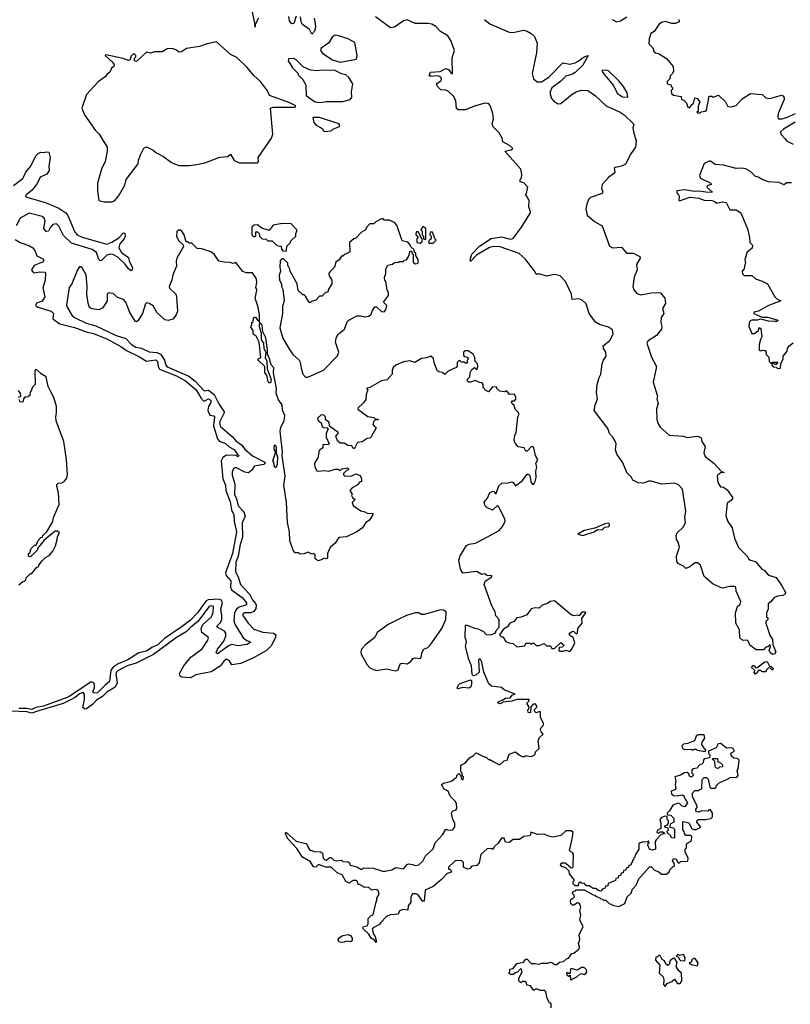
# Model space of a CAD drawing. Extents: x 2528705 to 2678277, y 911730 to 1023331.
# Tile 88 of 241: x 2594111 to 2600084, y 964552 to 972183. Entities that reach past the tile are written whole.
import ezdxf

# ---------------------------------------------------------------- set-up
doc = ezdxf.new("R2010")
doc.units = 0

msp = doc.modelspace()

# ---------------------------------------------------------------- linework, layer by layer
at = {"layer": '0CON20XD'}
for points in [[(2595962.9, 972195), (2595936.2, 972145), (2595935, 972123.8), (2595932.4, 972152.4), (2595914.8, 972244.8)], [(2596255, 972209.2), (2596236, 972154), (2596225, 972150.8), (2596215, 972156.2), (2596203.3, 972175), (2596196.5, 972206.5)], [(2596392.7, 972195), (2596402.7, 972135), (2596401.1, 972108.9), (2596395.9, 972094.1), (2596375, 972071.2), (2596357.2, 972107.2), (2596302, 972145), (2596292.8, 972165), (2596287.6, 972205)], [(2598601.1, 969408.9), (2598614.2, 969435), (2598626.2, 969516.2), (2598635.8, 969544.2), (2598656.2, 969575), (2598654, 969605), (2598634.6, 969634.6), (2598633.9, 969655), (2598685, 969695.8), (2598710, 969745), (2598705, 969780), (2598675, 969801.2), (2598605, 969821.2), (2598575, 969839.2), (2598525.6, 969905), (2598500.2, 969980.2), (2598469.8, 970009.8), (2598445, 970019.4), (2598392.5, 970015), (2598388, 970055), (2598342.3, 970155), (2598299, 970199), (2598255, 970208.2), (2598195, 970195.5), (2598145, 970210.6), (2598115, 970210), (2598099.3, 970239.3), (2598028.8, 970328.8), (2597981.3, 970371.3), (2597835, 970421.3), (2597785, 970424.1), (2597753.4, 970416.6), (2597651.3, 970358.7), (2597605, 970310), (2597602, 970322), (2597614.4, 970365), (2597675, 970428.9), (2597765, 970487.5), (2597845, 970500.8), (2597915, 970481.8), (2597935, 970486.7), (2598001.2, 970575), (2598069.2, 970685), (2598069.2, 970695), (2598058.3, 970731.7), (2598060, 970785), (2598051.7, 970791.7), (2598050, 970805), (2598030, 970825), (2598040, 970835), (2598050, 970885), (2598018.3, 970918.3), (2597990, 970925), (2597990, 970945), (2598000, 970955), (2598002.5, 970985), (2597995.7, 971025), (2597870, 971165), (2597920, 971175), (2597932.5, 971185), (2597907.3, 971207.3), (2597856.7, 971235), (2597850, 971265), (2597826.7, 971305), (2597781.7, 971351.7), (2597773.3, 971375), (2597782, 971415), (2597779.2, 971455), (2597757.7, 971517.7), (2597745, 971532.5), (2597737, 971533), (2597715, 971536.7), (2597635, 971513.8), (2597565, 971483.3), (2597510, 971485), (2597497.5, 971495), (2597492, 971555), (2597475, 971586.7), (2597435, 971627.5), (2597415, 971637.5), (2597375, 971640), (2597350, 971665), (2597342.5, 971685), (2597378.3, 971711.7), (2597381.2, 971725), (2597375, 971737.5), (2597355, 971746.7), (2597295, 971742.5), (2597285, 971750), (2597295, 971776.7), (2597369.3, 971780.7), (2597415, 971803.3), (2597435, 971796.7), (2597455, 971767.5), (2597465.9, 971764.1), (2597462.2, 971887.8), (2597480, 971945), (2597455, 972016.2), (2597428.3, 972058.3), (2597371.7, 972091.7), (2597335, 972128.8), (2597305, 972148), (2597275, 972153.8), (2597175, 972152.5), (2597115, 972180.6), (2597085, 972174.5), (2597015, 972123.8), (2596985, 972120), (2596868, 972205)], [(2597712.3, 972185), (2597755, 972151.6), (2597905, 972086.5), (2597935, 972084.7), (2598015, 972101.1), (2598045, 972094.4), (2598075, 972075.7), (2598102, 972052), (2598120.9, 972000.9), (2598115.3, 971924.7), (2598083.1, 971765), (2598094.5, 971724.5), (2598121.7, 971701.7), (2598155, 971702.5), (2598213.3, 971736.7), (2598321.7, 971848.3), (2598375, 971838.7), (2598415, 971848.4), (2598439.8, 971860.2), (2598485, 971895.4), (2598516.4, 971906.4), (2598475, 971831.5), (2598415, 971774.6), (2598395, 971761.1), (2598345, 971745.4), (2598305, 971705.4), (2598234.2, 971655.8), (2598221.2, 971625), (2598221.4, 971605), (2598233, 971573), (2598250.1, 971550.1), (2598285, 971530), (2598305, 971532.1), (2598393.9, 971605), (2598425, 971623.4), (2598465, 971636.7), (2598513.2, 971633.2), (2598575, 971592.1), (2598655.6, 971515.6), (2598765, 971466.7), (2598796.7, 971446.7), (2598865, 971379.1), (2598870, 971365), (2598864.4, 971345), (2598867.5, 971315), (2598889.1, 971245), (2598883.5, 971195), (2598847.2, 971142.8), (2598806.2, 971063.8), (2598775, 971046.5), (2598717.5, 971035), (2598724, 970995), (2598676.4, 970963.6), (2598626.4, 970905), (2598620, 970875), (2598631.2, 970845), (2598626.7, 970835), (2598534.4, 970805), (2598520.8, 970789.2), (2598506.9, 970753.1), (2598500, 970715), (2598509.2, 970669.2), (2598565, 970620), (2598625.6, 970585.6), (2598681.7, 970428.3), (2598705, 970414.2), (2598775, 970418.8), (2598814.2, 970374.2), (2598865, 970372.5), (2598917.5, 970347.5), (2598918.8, 970335), (2598892, 970285), (2598898, 970245), (2598872.9, 970187.1), (2598862.9, 970115), (2598869.8, 970089.8), (2598895, 970060), (2598925, 970050.9), (2599005, 970065.6), (2599065, 970069.2), (2599076.7, 970065), (2599110, 970025), (2599116.4, 969983.6), (2599094, 969945), (2599103, 969907), (2599082, 969875), (2599079.2, 969835), (2599087.5, 969805), (2599085.6, 969785), (2599046.7, 969735), (2598981.4, 969695), (2598971.8, 969675), (2599008.1, 969568.1), (2599045.8, 969495), (2599020.6, 969375), (2599053.8, 969265), (2599048.8, 969245), (2599058.3, 969208.3), (2599046.7, 969166.7), (2599048.5, 969085), (2599059.6, 969049.6), (2599076.2, 969026.2), (2599145, 968962), (2599254.3, 968954.3), (2599285, 968943.8), (2599355.6, 968955.6), (2599375, 968952.9), (2599391.7, 968941.7), (2599398.8, 968915), (2599423.3, 968875), (2599414, 968825), (2599425, 968797.5), (2599490, 968745), (2599551.7, 968681.7), (2599570, 968675), (2599545, 968670), (2599522.5, 968655), (2599517.5, 968645), (2599522.5, 968595), (2599541.7, 968561.7), (2599565, 968560), (2599595, 968540), (2599637, 968477), (2599625, 968457.5), (2599593.3, 968435), (2599583, 968337), (2599598.8, 968295), (2599634.2, 968245), (2599651.9, 968165), (2599682.6, 968092.6), (2599750, 968025), (2599762.9, 968002.9), (2599775, 967994), (2599815, 967983.8), (2599864.1, 967924.1), (2599882.5, 967915), (2599915, 967877.5), (2599975, 967859.2), (2600018, 967795), (2600047.5, 967745), (2600045, 967730), (2600025, 967720), (2599983.6, 967716.4), (2599957, 967703), (2599936.4, 967673.6), (2599912.5, 967655), (2599912.5, 967615), (2599900, 967585), (2599900, 967555), (2599908.3, 967548.3), (2599910, 967535), (2599895, 967520), (2599893.3, 967505), (2599924.1, 967414.1), (2599945, 967380), (2599948.3, 967338.3), (2599972.5, 967285), (2599960, 967265), (2599945, 967262.5), (2599930, 967275), (2599920, 967295), (2599930, 967325), (2599928.3, 967338.3), (2599908.3, 967321.7), (2599895, 967320), (2599875, 967300), (2599818.3, 967298.3), (2599770, 967335), (2599760, 967365), (2599750, 967375), (2599715, 967372.5), (2599691.7, 967391.7), (2599690, 967455), (2599662.5, 967505), (2599658.8, 967585), (2599673.3, 967635), (2599695, 967652.5), (2599700.8, 967675), (2599664, 967755), (2599662.5, 967785), (2599650.7, 967790.7), (2599615, 967790), (2599555, 967777.5), (2599485, 967807.1), (2599415, 967866.7), (2599387.5, 967955), (2599365, 967974), (2599345, 967974), (2599305, 967942.5), (2599275, 967930), (2599257, 967947), (2599215, 967967.5), (2599204.1, 967984.1), (2599202.9, 968025), (2599223.8, 968095), (2599213.9, 968133.9), (2599201.2, 968155), (2599198.8, 968185), (2599206.2, 968205), (2599255, 968252.5), (2599271.2, 968285), (2599266, 968325), (2599273.3, 968375), (2599247.5, 968545), (2599217.6, 968577.6), (2599185, 968590), (2599085, 968584.2), (2599005, 968606.2), (2598985, 968606.2), (2598945, 968592), (2598905, 968594), (2598863.3, 968615), (2598849.2, 968639.2), (2598819.3, 968669.3), (2598782.9, 968752.9), (2598738.8, 968815), (2598729.3, 968849.3), (2598733.3, 968895), (2598726.1, 968916.1), (2598708.3, 968948.3), (2598683.3, 968975), (2598668.8, 969015), (2598562.5, 969155), (2598570, 969195), (2598590, 969245), (2598581.2, 969295), (2598586, 969356), (2598601.1, 969408.9)], [(2598703.6, 972183.6), (2598737, 972167), (2598767.5, 972175), (2598816.7, 972205)], [(2599218.8, 972185), (2599223.3, 972166.7), (2599195, 972152.9), (2599165, 972154.3), (2599115, 972167.8), (2599085, 972160), (2599064.2, 972145), (2599029.7, 972090.3), (2599003.8, 972075), (2598990, 972035), (2598987.5, 971995), (2599017.5, 971965), (2599027, 971937), (2599040, 971925), (2599067, 971917), (2599123, 971883), (2599175, 971820), (2599177.5, 971785), (2599170, 971765), (2599153, 971747), (2599150, 971725), (2599130, 971705), (2599130, 971685), (2599158.3, 971678.3), (2599161.7, 971661.7), (2599170, 971655), (2599170, 971645), (2599160, 971635), (2599161.7, 971611.7), (2599178.3, 971598.3), (2599238.3, 971588.3), (2599240, 971565), (2599258.3, 971558.3), (2599280, 971535), (2599290, 971505), (2599305, 971500), (2599311.7, 971518.3), (2599332.5, 971535), (2599343.6, 971576.4), (2599363, 971573), (2599382.5, 971545), (2599368.3, 971511.7), (2599370, 971475), (2599360, 971465), (2599365, 971460), (2599385, 971460), (2599392.5, 971467.5), (2599425, 971473.3), (2599435, 971482.5), (2599455, 971590), (2599475, 971590), (2599485, 971582.5), (2599527, 971597), (2599582.5, 971545), (2599600.7, 971510.7), (2599625, 971507.5), (2599665, 971517.5), (2599710.7, 971569.3), (2599775, 971610), (2599865, 971602.5), (2599895, 971577.5), (2599925, 971571.2), (2600015, 971597.5), (2600025, 971592.5), (2600035, 971580), (2600036.2, 971565), (2599990, 971455), (2599986.7, 971425), (2599992.5, 971415), (2600020, 971415), (2600054.3, 971424.3), (2600125, 971456.9)], [(2596595, 971854.2), (2596722, 971878), (2596727.5, 971905), (2596708.8, 972005), (2596656.2, 972035), (2596575, 972061.2), (2596555, 972062.2), (2596532.2, 972047.8), (2596507.2, 972002.8), (2596448.1, 971961.9), (2596443.1, 971945), (2596460.7, 971920.7), (2596535, 971872), (2596595, 971854.2)], [(2594765, 970770), (2594825, 970772.5), (2594845, 970780), (2594876.1, 970813.9), (2594925, 970900), (2594936.7, 970945), (2595030, 971065), (2595032.5, 971095), (2595049.3, 971140.7), (2595073.9, 971186.1), (2595093, 971197), (2595145, 971172.5), (2595165, 971152.5), (2595225, 971122.5), (2595286.4, 971076.4), (2595343.9, 971053.9), (2595425, 971052), (2595485, 971060), (2595545, 971073.3), (2595662.1, 971117.9), (2595725, 971123.3), (2595745, 971140), (2595772.1, 971092.1), (2595815, 971073.1), (2595955, 971073.3), (2595962.5, 971085), (2595960, 971115), (2596063.3, 971265), (2596073.3, 971295), (2596054, 971496), (2596075.9, 971504.1), (2596195, 971504.4), (2596246, 971504), (2596250, 971515), (2596205, 971538), (2596047.5, 971595), (2596030.7, 971630.7), (2595976.7, 971705), (2595925, 971750), (2595875, 971811.2), (2595795, 971890), (2595745, 971913.8), (2595635, 972010), (2595563.9, 971996.1), (2595505, 971973.8), (2595405, 971960), (2595365, 971933.3), (2595345, 971930), (2595327, 971947), (2595295, 971960), (2595253.6, 971956.4), (2595215, 971932.5), (2595155, 971932.5), (2595125, 971922.5), (2595095, 971930), (2595015, 971860), (2595000, 971865), (2595000, 971885), (2595010, 971895), (2595010, 971905), (2594995, 971920), (2594975, 971900), (2594965, 971870), (2594955, 971866.7), (2594912.3, 971882.3), (2594778.3, 971911.7), (2594772.5, 971905), (2594827, 971857), (2594842.5, 971835), (2594839.3, 971820.7), (2594821.7, 971808.3), (2594810, 971775), (2594785, 971757.5), (2594776.4, 971743.6), (2594718.3, 971701.7), (2594627.7, 971602.3), (2594593.7, 971496.3), (2594613.8, 971445), (2594699.2, 971325), (2594726.2, 971296.2), (2594788.9, 971195), (2594790, 971165), (2594772.5, 971085), (2594745.9, 971024.1), (2594714.5, 970915), (2594713.2, 970853.2), (2594725, 970782.5), (2594765, 970770)], [(2596425, 971541.4), (2596455, 971543.3), (2596485, 971550), (2596615, 971548.1), (2596672.5, 971565), (2596686.4, 971583.6), (2596682.5, 971625), (2596692.5, 971685), (2596662.5, 971735), (2596640, 971755), (2596605, 971762.5), (2596555, 971790), (2596455, 971792.5), (2596415, 971787.5), (2596365, 971792.5), (2596307, 971817), (2596255, 971872.5), (2596235, 971882.5), (2596195, 971880), (2596192.5, 971865), (2596225, 971810), (2596270, 971765), (2596270, 971755), (2596305, 971720), (2596321.7, 971691.7), (2596327.5, 971675), (2596330, 971595), (2596395, 971548), (2596425, 971541.4)], [(2598825, 971582.5), (2598818.8, 971615), (2598791.2, 971665), (2598755, 971710), (2598675, 971786.7), (2598655, 971792.5), (2598625, 971790), (2598622.5, 971785), (2598645, 971752.5), (2598710, 971675), (2598745, 971610), (2598782.5, 971585), (2598825, 971582.5)], [(2596475, 971317.5), (2596525, 971322.5), (2596536.7, 971333.3), (2596590, 971355), (2596592.5, 971365), (2596583.3, 971375), (2596435, 971425.7), (2596382.5, 971425), (2596390, 971385), (2596410, 971365), (2596455, 971340), (2596465, 971322.5), (2596475, 971317.5)], [(2600121.7, 971388.3), (2600030, 971335), (2600007.5, 971315), (2600010, 971295), (2600045, 971260), (2600053.6, 971243.6), (2600107, 971217)], [(2594061.7, 970898.3), (2594135, 970952.2), (2594157.6, 971002.4), (2594195.3, 971044.7), (2594239.8, 971130.2), (2594255, 971147.1), (2594275, 971155.8), (2594296, 971154), (2594315, 971160), (2594336.7, 971155), (2594347.5, 971115), (2594336, 971046), (2594338.8, 971015), (2594322.5, 970985), (2594268.8, 970961.2), (2594246.2, 970913.8), (2594207.5, 970862.5), (2594161.4, 970825), (2594156.2, 970815), (2594165, 970808), (2594220.9, 970790.9), (2594315, 970764.3), (2594415, 970722.4), (2594468.7, 970685), (2594485.1, 970665.1), (2594538.1, 970535), (2594556.7, 970516.7), (2594595, 970498.6), (2594785, 970444.1), (2594825, 970458.4), (2594879, 970491), (2594915, 970530.8), (2594925, 970526), (2594927.3, 970505), (2594921.5, 970485), (2594886.8, 970445), (2594878.2, 970415), (2594898.7, 970378.7), (2594955, 970340), (2594959.5, 970315), (2594985, 970260), (2594980.5, 970239.5), (2594975, 970237.5), (2594955, 970251.5), (2594929.5, 970289.5), (2594871.9, 970341.9), (2594832.3, 970362.3), (2594814.8, 970365.2), (2594785, 970358.3), (2594745, 970315.5), (2594735, 970312.9), (2594723.1, 970325), (2594705, 970379.3), (2594671.8, 970401.8), (2594511.2, 970451.2), (2594450.4, 970510.4), (2594415, 970582.1), (2594395, 970601.1), (2594368.2, 970595), (2594348.5, 970575), (2594335, 970542.9), (2594315, 970540.5), (2594297.2, 970565), (2594308.3, 970625), (2594299.4, 970645), (2594285, 970656.6), (2594185, 970682.4), (2594114.9, 970645.1), (2594084.6, 970585.4)], [(2600091.7, 970918.3), (2600055, 970917.5), (2600035, 970902.5), (2599995, 970921.2), (2599915, 970926.7), (2599865, 970943.3), (2599835, 970962.5), (2599815, 970967.5), (2599776.1, 971006.1), (2599736.4, 971026.4), (2599705, 971032.5), (2599665, 971030), (2599565, 971056.2), (2599501.7, 971061.7), (2599466, 971086), (2599455, 971086.2), (2599415, 971067.5), (2599378.8, 970975), (2599388.8, 970955), (2599467.5, 970915), (2599470, 970905), (2599440, 970895), (2599437.5, 970885), (2599480, 970845), (2599446.4, 970843.6), (2599375, 970854.3), (2599341.7, 970851.7), (2599265, 970865.4), (2599205, 970856.2), (2599205, 970840), (2599217.5, 970825), (2599222.5, 970815), (2599220, 970785), (2599225, 970780), (2599305, 970807.5), (2599375, 970798.8), (2599415, 970783.8), (2599475, 970782.5), (2599500, 970775), (2599515, 970760), (2599555, 970772.5), (2599587, 970767), (2599615, 970710), (2599665, 970710), (2599700, 970685), (2599751.7, 970561.7), (2599767.5, 970495), (2599770, 970455), (2599790, 970435), (2599788.3, 970411.7), (2599748.3, 970381.7), (2599732.5, 970325), (2599737.5, 970295), (2599730, 970285), (2599727, 970253), (2599710, 970235), (2599713, 970213), (2599725, 970200), (2599785, 970200), (2599813.9, 970173.9), (2599865, 970157.5), (2599907.5, 970135), (2599963.9, 970033.9), (2599979.3, 970019.3), (2600010, 970005), (2599910, 969965), (2599837, 969923), (2599800, 969915), (2599800, 969905), (2599865, 969877.5), (2599906.4, 969876.4), (2599990, 969855), (2599980, 969845), (2599965, 969844), (2599915, 969847.5), (2599855, 969862.5), (2599826.1, 969853.9), (2599785, 969853.3), (2599767.5, 969845), (2599762.5, 969805), (2599785, 969750), (2599805, 969750), (2599823, 969767), (2599835, 969770), (2599841.7, 969798.3), (2599855, 969790), (2599862.5, 969725), (2599853.3, 969705), (2599842, 969665), (2599843, 969623), (2599855, 969617.5), (2599865, 969622.5), (2599890, 969620), (2599897.5, 969605), (2599895, 969590), (2599918.3, 969568.3), (2599920, 969535), (2599931.7, 969521.7), (2599940, 969520), (2599945, 969530), (2599988.3, 969528.3), (2599975, 969510), (2599961.7, 969511.7), (2599955, 969520), (2599940, 969520), (2599940, 969505), (2599951.7, 969491.7), (2599975, 969490), (2599985, 969480), (2600007, 969483), (2600010, 969515), (2600027.5, 969555), (2600027.5, 969575), (2600060, 969615), (2600062.5, 969635), (2600073.9, 969656.1), (2600105, 969677.5)], [(2596175, 970390), (2596180, 970395), (2596181.7, 970428.3), (2596210, 970455), (2596211.7, 970468.3), (2596250, 970505), (2596250, 970525), (2596260, 970545), (2596260, 970555), (2596215, 970600), (2596145, 970602.5), (2596075, 970590), (2596045, 970550), (2595988.3, 970568.3), (2595955, 970592.5), (2595928.3, 970591.7), (2595910, 970575), (2595910, 970515), (2595925, 970500), (2595940, 970505), (2595941.7, 970538.3), (2595955, 970540), (2595967, 970527), (2595970, 970505), (2595990, 970485), (2596021.7, 970481.7), (2596035, 970470), (2596068.3, 970468.3), (2596095, 970440), (2596115, 970430), (2596138.3, 970428.3), (2596140, 970405), (2596151.7, 970391.7), (2596175, 970390)], [(2596345, 969412.5), (2596465, 969467.5), (2596573, 969577), (2596583.3, 969605), (2596558.8, 969685), (2596563.8, 969715), (2596576.2, 969743.8), (2596628.8, 969785), (2596649.3, 969840.7), (2596662.5, 969855), (2596725, 969886.7), (2596755, 969888), (2596785, 969880), (2596817.5, 969885), (2596835, 969900), (2596842.5, 969925), (2596863, 969957), (2596877, 969957), (2596915, 969922.5), (2596935, 969920), (2596950, 969935), (2596957, 969967), (2596930, 969995), (2596970, 970045), (2596970, 970065), (2596958.3, 970088.3), (2596950, 970155), (2596940, 970165), (2596937.5, 970185), (2596947.5, 970215), (2596948.3, 970251.7), (2596965, 970280), (2597001.7, 970288.3), (2597015, 970300), (2597047, 970303), (2597055, 970310), (2597085, 970310), (2597091.7, 970318.3), (2597108.3, 970321.7), (2597130, 970355), (2597135, 970390), (2597148.3, 970388.3), (2597151.7, 970371.7), (2597160, 970365), (2597160, 970305), (2597175, 970290), (2597200, 970295), (2597200, 970325), (2597180, 970355), (2597180, 970375), (2597171.7, 970381.7), (2597168.3, 970398.3), (2597141.7, 970421.7), (2597138.3, 970438.3), (2597118.3, 970458.3), (2597075, 970470), (2597035, 970590), (2597015, 970610), (2596975, 970630), (2596935, 970630), (2596928.3, 970638.3), (2596915, 970640), (2596870, 970615), (2596855, 970600), (2596825, 970600), (2596805, 970580), (2596789.3, 970550.7), (2596760, 970535), (2596715, 970490), (2596700, 970485), (2596667.5, 970455), (2596670, 970385), (2596655, 970372.5), (2596633, 970367), (2596615, 970350), (2596605, 970350), (2596588.3, 970321.7), (2596560, 970305), (2596550, 970265), (2596515, 970230), (2596507.5, 970215), (2596508.3, 970198.3), (2596530, 970165), (2596530, 970135), (2596501.7, 970088.3), (2596498.3, 970071.7), (2596481.7, 970068.3), (2596455, 970040), (2596435, 970040), (2596405, 970010), (2596371.7, 969998.3), (2596365, 969990), (2596355, 969990), (2596325, 970040), (2596315, 970050), (2596305, 970050), (2596270, 970085), (2596262.5, 970135), (2596207.5, 970235), (2596200, 970265), (2596190, 970275), (2596190, 970295), (2596155, 970330), (2596141.7, 970328.3), (2596130, 970315), (2596127.5, 970265), (2596132.5, 970235), (2596123, 970203), (2596123.3, 970165), (2596140, 970135), (2596140, 970115), (2596150, 970095), (2596160, 970005), (2596148.3, 969961.7), (2596147, 969907), (2596127.5, 969795), (2596150, 969715), (2596196.7, 969635), (2596228.3, 969588.3), (2596277.5, 969545), (2596285, 969530), (2596291.7, 969481.7), (2596306.4, 969436.4), (2596325, 969412.5), (2596345, 969412.5)], [(2597255, 970480), (2597260, 970485), (2597260, 970565), (2597235, 970580), (2597220, 970555), (2597230, 970545), (2597230, 970515), (2597240, 970505), (2597240, 970485), (2597255, 970480)], [(2597785, 966432.5), (2597825, 966410), (2597835, 966410), (2597865, 966440), (2597890, 966445), (2597905, 966490), (2597955, 966510), (2597985, 966482.5), (2598005, 966472.5), (2598025, 966472.5), (2598035, 966480), (2598073, 966473), (2598095, 966480), (2598105, 966490), (2598110, 966510), (2598137.5, 966535), (2598130, 966595), (2598140.7, 966619.3), (2598167.5, 966645), (2598152.5, 966665), (2598147.5, 966685), (2598151.7, 966698.3), (2598170, 966715), (2598171.7, 966731.7), (2598147.5, 966775), (2598148.3, 966818.3), (2598135, 966820), (2598115, 966810), (2598100, 966825), (2598101.7, 966838.3), (2598120, 966855), (2598120, 966865), (2598105, 966880), (2598091.7, 966878.3), (2598071.7, 966858.3), (2598070, 966815), (2598065, 966810), (2598053, 966813), (2598050, 966835), (2598058.3, 966841.7), (2598060, 966855), (2598042.5, 966885), (2598058.3, 966901.7), (2598060, 966915), (2597964.3, 966914.3), (2597925, 966901.4), (2597857.1, 966892.9), (2597835, 966880.6), (2597818.8, 966885), (2597818, 966895), (2597825, 966900), (2597851.2, 966908.8), (2597875, 966926), (2597913, 966927), (2597929.3, 966950.7), (2597950, 966955), (2597865, 966990), (2597845, 967007.5), (2597768.3, 967018.3), (2597747, 967037), (2597707.7, 967127.7), (2597693.3, 967205), (2597682.5, 967225), (2597675, 967230), (2597667, 967223), (2597672.3, 967127.7), (2597645.9, 967104.1), (2597627, 967097), (2597618, 967108), (2597611.5, 967175), (2597592, 967225), (2597565.8, 967325), (2597573.1, 967365), (2597564.4, 967395), (2597565, 967490), (2597575, 967492.5), (2597635, 967466.7), (2597665, 967462.5), (2597705, 967442.5), (2597727.5, 967417.5), (2597763, 967417), (2597798.3, 967431.7), (2597805, 967450), (2597827.5, 967475), (2597827.5, 967535), (2597802.4, 967562.4), (2597795.2, 967595), (2597771.2, 967641.2), (2597711.2, 967805), (2597718.5, 967831.5), (2597770, 967865), (2597770, 967875), (2597735, 967872.5), (2597715, 967887.5), (2597693, 967883), (2597655, 967906.2), (2597545, 967893.3), (2597526.2, 967925), (2597514.4, 967995.6), (2597525, 968027.5), (2597572.7, 968107.3), (2597595, 968118.8), (2597645, 968126.7), (2597736, 968174), (2597826.7, 968225), (2597853.3, 968255), (2597872.5, 968295), (2597871.7, 968311.7), (2597825, 968407.5), (2597815, 968417.5), (2597775, 968382.5), (2597731.7, 968401.7), (2597717.5, 968415), (2597710, 968445), (2597737.5, 968475), (2597755, 968520), (2597779.3, 968529.3), (2597790, 968525), (2597795, 968510), (2597805, 968510), (2597825, 968570), (2597848.3, 968591.7), (2597895, 968593.3), (2597925, 968602.5), (2597936.4, 968596.4), (2597955, 968570), (2598008.3, 968611.7), (2598045, 968660), (2598055, 968660), (2598065, 968650), (2598071.4, 968601.4), (2598085, 968583.3), (2598095, 968582.5), (2598107, 968603), (2598113.8, 968635), (2598111.2, 968685), (2598120, 968715), (2598111.2, 968745), (2598127.5, 968775), (2598110, 968805), (2598096.2, 968865), (2598087.5, 968875), (2598075, 968872.5), (2598045, 968840), (2598035, 968840), (2598020, 968865), (2597975, 968872.5), (2597947.5, 968905), (2597942.5, 968925), (2597948.3, 968961.7), (2597960, 968985), (2597972.5, 969105), (2597982.5, 969125), (2597972.5, 969145), (2597950, 969165), (2597942.5, 969192.5), (2597927.5, 969205), (2597922.5, 969225), (2597925, 969230), (2597945, 969230), (2597957, 969243), (2597957, 969257), (2597945, 969280), (2597908.3, 969278.3), (2597887, 969307), (2597865, 969300), (2597833, 969303), (2597810, 969325), (2597810, 969335), (2597775, 969337.5), (2597745, 969300), (2597725, 969310), (2597702.5, 969332.5), (2597702.5, 969355), (2597695, 969367.5), (2597675, 969370), (2597645, 969387.5), (2597605, 969372.5), (2597590, 969375), (2597580, 969385), (2597581.7, 969398.3), (2597600, 969415), (2597602.5, 969445), (2597615, 969472.5), (2597635, 969487.5), (2597655, 969470), (2597662.5, 969495), (2597660, 969515), (2597640, 969535), (2597637.5, 969565), (2597625, 969590), (2597586.4, 969616.4), (2597563, 969617), (2597550, 969605), (2597551.7, 969581.7), (2597561.7, 969571.7), (2597578.3, 969568.3), (2597590, 969555), (2597580, 969545), (2597578.3, 969521.7), (2597565, 969520), (2597555, 969530), (2597535, 969530), (2597525, 969540), (2597515, 969540), (2597502.5, 969525), (2597501.7, 969498.3), (2597493, 969487), (2597431.7, 969458.3), (2597405, 969432.5), (2597387.7, 969447.7), (2597360, 969455), (2597347.5, 969465), (2597323, 969523), (2597317, 969557), (2597296.4, 969576.4), (2597265, 969563.3), (2597225, 969558), (2597173, 969527), (2597135, 969538.8), (2597085, 969532.5), (2597025, 969506), (2597005, 969486.2), (2596996.7, 969465), (2596997.5, 969435), (2596958.3, 969391.7), (2596915, 969383.3), (2596825, 969332.5), (2596800, 969325), (2596810, 969315), (2596797, 969277), (2596795, 969240), (2596775, 969212.5), (2596733.3, 969175), (2596732.5, 969165), (2596808.3, 969108.3), (2596855, 969100), (2596865, 969090), (2596888.3, 969088.3), (2596888.3, 969081.7), (2596865, 969080), (2596853, 969067), (2596847.5, 969045), (2596860.7, 969030.7), (2596870, 969025), (2596870, 969015), (2596835, 968950), (2596825, 968940), (2596805, 968937.5), (2596765, 968912.5), (2596730, 968905), (2596705, 968860), (2596695, 968860), (2596685, 968880), (2596653.6, 968883.6), (2596625, 968900), (2596595, 968900), (2596575, 968920), (2596562.5, 968955), (2596580, 968975), (2596580, 968985), (2596511.7, 969031.7), (2596510, 969065), (2596481.7, 969081.7), (2596480, 969105), (2596465, 969120), (2596445, 969117.5), (2596420, 969095), (2596425, 969077.5), (2596448.3, 969058.3), (2596455, 969030), (2596465, 969020), (2596491.7, 969021.7), (2596501.7, 969011.7), (2596486.7, 968975), (2596487, 968947), (2596510, 968895), (2596505, 968890), (2596461.7, 968888.3), (2596460, 968865), (2596432.5, 968845), (2596421.7, 968788.3), (2596396.7, 968745), (2596398.8, 968715), (2596415, 968687.5), (2596425, 968683.3), (2596475, 968690), (2596506.1, 968683.9), (2596555, 968700), (2596579.3, 968699.3), (2596595, 968690), (2596608.3, 968701.7), (2596655, 968710), (2596660, 968695), (2596645, 968690), (2596620, 968665), (2596620, 968655), (2596630, 968645), (2596685, 968648.8), (2596715, 968663.3), (2596749.5, 968649.5), (2596760, 968625), (2596760, 968605), (2596740, 968595), (2596740, 968585), (2596727.5, 968575), (2596686.7, 968555), (2596670, 968535), (2596687.5, 968505), (2596682.5, 968495), (2596690, 968480), (2596710, 968465), (2596688.3, 968441.7), (2596695, 968417.5), (2596755, 968376.7), (2596785, 968370), (2596805, 968357.5), (2596847.5, 968355), (2596847.5, 968345), (2596823.3, 968305), (2596794, 968285), (2596767.5, 968245), (2596725, 968214.5), (2596645, 968176), (2596585, 968170), (2596556.7, 968125), (2596517.7, 968092.3), (2596497.5, 968045), (2596496.7, 968015), (2596490, 968005), (2596465, 968010), (2596455, 968000), (2596425, 967990), (2596400, 968005), (2596400, 968035), (2596387, 968047), (2596375, 968040), (2596345, 968057.5), (2596317, 968043), (2596285, 968040), (2596275, 968050), (2596245, 968050), (2596235, 968060), (2596204.2, 968145), (2596202.5, 968215), (2596187.1, 968285), (2596178.1, 968445), (2596159.2, 968575), (2596169.2, 968645), (2596144, 968805), (2596147.1, 968835), (2596128.8, 968995), (2596134.1, 969025.9), (2596160, 969075), (2596166, 969115), (2596147.7, 969157.7), (2596145, 969197.5), (2596116.4, 969236.4), (2596103.8, 969273.8), (2596098.3, 969288.3), (2596100.8, 969325), (2596079.2, 969445), (2596080, 969485), (2596059.2, 969509.2), (2596048, 969555), (2596030.7, 969590.7), (2596031.2, 969625), (2596017.7, 969717.7), (2595996.2, 969765), (2595990, 969815), (2595970, 969840), (2595966.7, 969805), (2595983.6, 969753.6), (2595983, 969703), (2596001.2, 969675), (2596003.6, 969633.6), (2596017.5, 969605), (2596012.5, 969565), (2596026.4, 969536.4), (2596028.3, 969478.3), (2596060, 969395), (2596055, 969367.5), (2596045, 969367.5), (2596036.4, 969376.4), (2596027, 969427), (2596010, 969445), (2596010, 969495), (2595960, 969545), (2595960, 969555), (2595980, 969565), (2595967.5, 969685), (2595945, 969730), (2595920, 969745), (2595920, 969775), (2595900, 969805), (2595910, 969815), (2595910, 969835), (2595920, 969845), (2595923, 969867), (2595931.7, 969878.3), (2595938.3, 969878.3), (2595953.6, 969853.6), (2595970, 969840), (2595968.8, 969895), (2595958.8, 969955), (2595936.7, 970025), (2595950, 970085), (2595950, 970095), (2595940, 970105), (2595950, 970145), (2595946.7, 970175), (2595915, 970220), (2595865, 970220), (2595840.7, 970230.7), (2595785, 970300), (2595765, 970292.5), (2595741.7, 970301.7), (2595695, 970302.5), (2595655, 970312.5), (2595617.5, 970365), (2595593.6, 970383.6), (2595515, 970410), (2595488.3, 970408.3), (2595445, 970450), (2595425, 970450), (2595415, 970460), (2595401.7, 970461.7), (2595386.7, 970515), (2595367.5, 970545), (2595355, 970552.5), (2595338.3, 970551.7), (2595328.3, 970541.7), (2595327.5, 970505), (2595341.7, 970471.7), (2595378.3, 970438.3), (2595380, 970425), (2595330, 970335), (2595323.3, 970315), (2595327, 970273), (2595296.7, 970205), (2595291.2, 970165), (2595270, 970115), (2595271.7, 970101.7), (2595320, 970055), (2595326.7, 970035), (2595333.8, 969925), (2595323.8, 969895), (2595298.6, 969861.4), (2595261.2, 969851.2), (2595235, 969858), (2595173.2, 969913.2), (2595145, 969966), (2595115, 969983.3), (2595095, 969987.5), (2595085, 969980), (2595063.8, 969905), (2595029.3, 969850.7), (2595015, 969842.5), (2595005, 969847.5), (2594964.4, 969914.4), (2594933.8, 969995), (2594915, 970013.3), (2594869.3, 970029.3), (2594835, 970060), (2594800, 970065), (2594788.8, 970055), (2594790, 970005), (2594755, 969948.8), (2594725, 969934), (2594671.7, 969941.7), (2594653, 969953), (2594641.2, 969985), (2594632.2, 970055), (2594634.3, 970115), (2594626.2, 970206.2), (2594595, 970260), (2594585, 970268.8), (2594575, 970266.7), (2594560, 970245), (2594515, 970136.7), (2594493.3, 970106.7), (2594474.2, 969974.2), (2594478.6, 969955), (2594515, 969892.5), (2594535, 969875.6), (2594625, 969832), (2594700.2, 969810.2), (2594858.8, 969735), (2594932.3, 969712.3), (2594978.5, 969665), (2595011.4, 969645), (2595055, 969636.2), (2595115, 969609.7), (2595172.9, 969602.9)], [(2597215, 970450), (2597230, 970465), (2597230, 970485), (2597211.7, 970511.7), (2597208.3, 970528.3), (2597198.3, 970538.3), (2597185, 970540), (2597180, 970515), (2597200, 970495), (2597190, 970485), (2597190, 970455), (2597215, 970450)], [(2597315, 970450), (2597340, 970475), (2597331.7, 970481.7), (2597310, 970535), (2597295, 970540), (2597290, 970515), (2597300, 970505), (2597300, 970485), (2597281.7, 970468.3), (2597280, 970455), (2597285, 970450), (2597315, 970450)], [(2594075, 970478.8), (2594115, 970455.8), (2594182.9, 970432.9), (2594212.4, 970415), (2594228.6, 970395), (2594243.9, 970353.9), (2594295, 970327.8), (2594296.6, 970315), (2594287.3, 970305), (2594223.4, 970276.6), (2594202.3, 970245), (2594210.3, 970230.3), (2594225, 970221.9), (2594265, 970230), (2594305, 970226.9), (2594309.7, 970219.7), (2594308.8, 970165), (2594290.5, 970105), (2594304.5, 970035), (2594285, 970002.1), (2594242.1, 969985), (2594234.8, 969975), (2594236.4, 969965), (2594252.5, 969955), (2594355.4, 969925), (2594372, 969905), (2594366.9, 969865), (2594422.2, 969825), (2594535, 969798.3), (2594635, 969760.6), (2594675, 969753.6), (2594785, 969709.5), (2594895, 969649.6), (2594938.5, 969618.5), (2595035, 969573.5), (2595095, 969536.2), (2595165, 969545.9), (2595179.3, 969535), (2595184.7, 969494.7), (2595195.2, 969475), (2595325, 969422.4), (2595395.4, 969385.4), (2595477.4, 969315), (2595515, 969251.1), (2595535, 969229.7), (2595545, 969228.8), (2595575, 969244.6), (2595591.3, 969235), (2595591.9, 969215), (2595573.2, 969185), (2595569.1, 969155), (2595585, 969117.7), (2595615, 969111.7), (2595621.7, 969105), (2595612.2, 969035), (2595645, 968934.7), (2595657.6, 968917.6), (2595705, 968899.4), (2595733.8, 968873.8), (2595775, 968849.6), (2595795.2, 968815.2), (2595809.1, 968805), (2595805, 968794.3), (2595785.6, 968805.6), (2595715, 968807.3), (2595685, 968790.3), (2595672.3, 968765), (2595685.7, 968625), (2595707.3, 968575), (2595708.6, 968535), (2595743, 968447), (2595751.3, 968385), (2595771.3, 968345), (2595773.5, 968293.5), (2595792.5, 968215), (2595760.9, 968045), (2595705.7, 967895), (2595712.5, 967875), (2595746.4, 967835), (2595745.3, 967785.3), (2595753.8, 967763.8), (2595834, 967705), (2595867.7, 967665), (2595868.8, 967655), (2595860, 967645), (2595811, 967629), (2595788.7, 967611.3), (2595776.7, 967583.3), (2595771.7, 967525), (2595779.4, 967499.4), (2595841.9, 967391.9), (2595871.2, 967371.2), (2595895.5, 967365), (2595896, 967356), (2595875, 967341.8), (2595805, 967331.4), (2595755, 967341.8), (2595735, 967333.5), (2595645, 967269.7), (2595633.3, 967275), (2595645.2, 967304.8), (2595694.2, 967365.8), (2595708.5, 967405), (2595707.7, 967427.7), (2595698.1, 967445), (2595642.2, 967475), (2595641.9, 967485), (2595667.8, 967512.2), (2595676.4, 967533.6), (2595678.4, 967565), (2595669.9, 967615), (2595683.2, 967665), (2595674.3, 967684.3), (2595655, 967692.8), (2595572.2, 967687.8), (2595553.6, 967676.4), (2595488.3, 967585), (2595435, 967530.3), (2595370.8, 967479.2), (2595232.8, 967387.2), (2595182, 967338), (2595135, 967317.8), (2595095, 967289), (2595034.6, 967275.4), (2594948.3, 967221.7), (2594875, 967190.7), (2594835, 967165.7), (2594818.4, 967141.6), (2594807.8, 967055), (2594773.5, 967026.5), (2594715, 966965.3), (2594684.2, 966964.2), (2594679, 966975), (2594691, 967005), (2594691.2, 967025), (2594684.3, 967045), (2594665, 967050.8), (2594491.9, 966935), (2594295, 966864.1), (2594235, 966853.4), (2594205, 966836.8), (2594165, 966846), (2594105, 966843.9)], [(2595172.9, 969602.9), (2595201.7, 969591.7), (2595211.1, 969581.1), (2595232.2, 969545), (2595244.8, 969505), (2595255, 969493.6), (2595420.9, 969420.9), (2595471.2, 969381.2), (2595535, 969312.7), (2595545, 969307.5), (2595575, 969312.5), (2595617.3, 969277.3), (2595655, 969205.8), (2595696.7, 969145), (2595696.7, 969135), (2595659.3, 969065), (2595665, 969033.6), (2595760.7, 968950.7), (2595785, 968918.6), (2595828.8, 968888.8), (2595855.6, 968855), (2595915, 968802.2), (2596010, 968755), (2596013.3, 968745), (2596003.9, 968736.1), (2595927.7, 968722.3), (2595909.1, 968690.9), (2595885, 968672), (2595856.1, 968676.1), (2595785, 968711.2), (2595767.5, 968705), (2595757, 968677), (2595756.7, 968653.3), (2595774.6, 968594.6), (2595779.4, 968575), (2595775, 968503.8), (2595790.4, 968470.4), (2595803.8, 968415), (2595848.5, 968368.5), (2595858.8, 968335), (2595835, 968282.5), (2595837, 968173), (2595818.8, 968115), (2595803.4, 968026.6), (2595785.5, 967975), (2595783.1, 967905), (2595804.4, 967865), (2595822.9, 967805), (2595891.7, 967731.7), (2595915, 967687.8), (2595939.7, 967659.7), (2595943.7, 967645), (2595940.8, 967619.2), (2595925, 967597.8), (2595902.7, 967587.3), (2595853.3, 967585), (2595840.8, 967575), (2595840.8, 967565), (2595880.6, 967505), (2595925, 967458.6), (2595995, 967435.7), (2596079.1, 967429.1), (2596096.9, 967416.9), (2596094.4, 967395), (2596058.8, 967331.2), (2596025, 967294), (2596005.8, 967284.2), (2595922.5, 967237.5), (2595825, 967193.1), (2595755, 967183.3), (2595737.5, 967215), (2595715, 967225.9), (2595694.7, 967215), (2595665, 967172.1), (2595595, 967128.9), (2595475, 967105.5), (2595435, 967083.1), (2595366.8, 967086.8), (2595355.4, 967095.4), (2595348.9, 967115), (2595383.7, 967176.3), (2595437.4, 967242.6), (2595525, 967307.5), (2595570, 967375), (2595574, 967395), (2595523.1, 967433.1), (2595516.5, 967465), (2595531.4, 967495), (2595596.9, 967555), (2595611.3, 967588.7), (2595612.5, 967635), (2595595, 967639.6), (2595579.4, 967635), (2595491.6, 967518.4), (2595435, 967471.5), (2595400.5, 967439.5), (2595326.7, 967395), (2595147.8, 967262.2), (2595013.2, 967196.8), (2594943.4, 967175), (2594866.8, 967135), (2594857, 967115), (2594865.2, 967045), (2594850.1, 967009.9), (2594785, 966971.2), (2594751.5, 966938.5), (2594705, 966909.4), (2594674.5, 966875.5), (2594627.7, 966842.3), (2594615, 966838.8), (2594601.5, 966851.5), (2594613.8, 966915), (2594613.9, 966953.9), (2594606.4, 966965), (2594595.2, 966965.2), (2594575, 966957.3), (2594540.9, 966929.1), (2594447, 966883), (2594241.5, 966821.5), (2594205, 966808), (2594165, 966819.2), (2593985, 966826.7)], [(2594105, 967802.5), (2594135, 967830), (2594148.3, 967831.7), (2594158.3, 967841.7), (2594161.7, 967858.3), (2594195, 967890), (2594205, 967890), (2594245, 967940), (2594260, 967945), (2594260, 967955), (2594285, 967990), (2594310, 968015), (2594339.3, 968030.7), (2594367.5, 968065), (2594387.5, 968105), (2594402.5, 968155), (2594403, 968177), (2594420, 968205), (2594405, 968220), (2594385, 968220), (2594301.7, 968148.3), (2594250, 968085), (2594250, 968075), (2594195, 968020), (2594180, 968025), (2594180, 968045), (2594188.3, 968051.7), (2594200, 968085), (2594225, 968110), (2594238.3, 968111.7), (2594253, 968147), (2594275, 968170), (2594288.3, 968171.7), (2594290, 968185), (2594320, 968215), (2594367.5, 968295), (2594372.5, 968325), (2594417.5, 968425), (2594412.5, 968515), (2594397.5, 968565), (2594398.3, 968581.7), (2594408.3, 968591.7), (2594436.4, 968593.6), (2594456.4, 968603.6), (2594475, 968630), (2594480.7, 968659.3), (2594473.8, 968775), (2594453.3, 968915), (2594393.3, 969075), (2594390, 969105), (2594396.7, 969135), (2594396.2, 969185), (2594376, 969255), (2594353.6, 969293.6), (2594330.7, 969340.7), (2594316.7, 969415), (2594277.3, 969437.3), (2594245, 969470), (2594235, 969472.5), (2594227.5, 969465), (2594230, 969355), (2594210, 969335), (2594198.3, 969301.7), (2594191.7, 969298.3), (2594188.3, 969271.7), (2594175, 969260), (2594151.7, 969258.3), (2594140, 969245), (2594135, 969220), (2594111.7, 969221.7), (2594108.3, 969238.3)], [(2594101.7, 969258.3), (2594120, 969265), (2594118.3, 969288.3), (2594098.3, 969308.3)], [(2596095, 968710), (2596082.5, 968725), (2596080, 968755), (2596072.5, 968765), (2596092.5, 968825), (2596091.7, 968841.7), (2596082.5, 968855), (2596085, 968887.5), (2596095, 968880), (2596100, 968865), (2596100, 968825), (2596108.8, 968795), (2596106.7, 968735), (2596095, 968710)], [(2598475, 968184.3), (2598564.2, 968215), (2598588.7, 968231.3), (2598625, 968230.4), (2598645, 968250), (2598679.4, 968255), (2598683, 968273), (2598675, 968282), (2598645, 968276.2), (2598567.5, 968242.5), (2598485, 968225.4), (2598436.2, 968195), (2598475, 968184.3)], [(2598375, 967287.5), (2598390, 967305), (2598412.5, 967355), (2598400, 967395), (2598375, 967410), (2598370, 967425), (2598395, 967443.3), (2598405, 967442.5), (2598423, 967423), (2598435, 967430), (2598437.5, 967465), (2598470, 967505), (2598468.3, 967541.7), (2598500, 967585), (2598491.7, 967591.7), (2598468.3, 967591.7), (2598447.5, 967562.5), (2598435, 967567.5), (2598405, 967563.3), (2598385, 967570), (2598255, 967680), (2598222.5, 967675), (2598201.9, 967658.1), (2598161.2, 967645), (2598137.9, 967622.1), (2598105, 967624.1), (2598075, 967616.7), (2598040.4, 967569.6), (2597997.7, 967552.3), (2597965, 967546.7), (2597942.2, 967517.8), (2597910.9, 967505), (2597892.2, 967477.8), (2597860.7, 967459.3), (2597830, 967415), (2597845, 967400), (2597855, 967400), (2597880, 967365), (2597903, 967353), (2597935, 967347.5), (2597965, 967323.3), (2598025, 967330), (2598035, 967350), (2598065, 967350), (2598075, 967340), (2598085, 967350), (2598095, 967350), (2598115, 967332.5), (2598137, 967333), (2598175, 967347.5), (2598195, 967330), (2598225, 967330), (2598235, 967310), (2598255, 967310), (2598305, 967357.5), (2598330, 967335), (2598315, 967320), (2598291.7, 967318.3), (2598290, 967295), (2598295, 967290), (2598325, 967290), (2598345, 967297.5), (2598375, 967287.5)], [(2597025, 967136.7), (2597045, 967143.3), (2597056.7, 967183.3), (2597065, 967192.5), (2597075, 967196.7), (2597115, 967190), (2597141.7, 967208.3), (2597158.3, 967231.7), (2597175, 967236.7), (2597216.4, 967233.6), (2597226.1, 967253.9), (2597226.7, 967275), (2597243.3, 967305), (2597273.6, 967316.4), (2597293.3, 967335), (2597382, 967465), (2597414.2, 967535), (2597416.2, 967595), (2597396.9, 967606.9), (2597375, 967608.2), (2597245, 967573.6), (2597223, 967573), (2597205, 967586), (2597175.7, 967585.7), (2597110, 967565), (2597044, 967535), (2596966, 967495), (2596881.2, 967435), (2596864, 967395), (2596795, 967340.9), (2596760.9, 967305), (2596753.8, 967285), (2596756.7, 967265), (2596805, 967182), (2596825, 967158.8), (2596875, 967140), (2596955, 967153.3), (2596997, 967143), (2597025, 967136.7)], [(2599815, 967110), (2599803.3, 967125), (2599808.3, 967138.3), (2599783.6, 967163.6), (2599795, 967177.5), (2599807, 967177), (2599811.7, 967161.7), (2599825, 967160), (2599885, 967207.5), (2599905, 967210), (2599921.7, 967171.7), (2599935, 967170), (2599950, 967155), (2599945, 967142.5), (2599928.3, 967158.3), (2599915, 967160), (2599900, 967145), (2599895, 967130), (2599865, 967130), (2599855, 967140), (2599835, 967140), (2599830, 967125), (2599815, 967110)], [(2597507.5, 966997.5), (2597502.3, 967002.3), (2597511.1, 967025), (2597525, 967038.9), (2597605, 967067.5), (2597612.5, 967062.5), (2597612.5, 967035), (2597606.9, 967013.1), (2597595, 967001.2), (2597545, 967007.1), (2597507.5, 966997.5)], [(2599425, 966512.5), (2599430, 966525), (2599420, 966530), (2599397.5, 966565), (2599400, 966585), (2599420, 966615), (2599415, 966640), (2599368.3, 966641.7), (2599355, 966630), (2599340, 966595), (2599287, 966573), (2599255, 966567.5), (2599242.5, 966555), (2599247.5, 966535), (2599267, 966527), (2599315, 966530), (2599325, 966520), (2599335, 966530), (2599355, 966530), (2599363, 966523), (2599425, 966512.5)], [(2597917, 964783), (2597900, 964795), (2597910, 964805), (2597910, 964825), (2597935, 964830), (2597965, 964867.5), (2598015, 964880), (2598035, 964902.5), (2598045, 964902.5), (2598075, 964867.5), (2598105, 964870), (2598135, 964862.5), (2598155, 964872.5), (2598205, 964872.5), (2598225, 964880), (2598240, 964875), (2598255, 964860), (2598275, 964860), (2598295, 964880), (2598327, 964883), (2598350, 964905), (2598365, 964910), (2598390, 964945), (2598405, 964950), (2598446.4, 964983.6), (2598450, 964995), (2598442.5, 965025), (2598452.5, 965055), (2598448.3, 965091.7), (2598477.5, 965155), (2598453.3, 965205), (2598460, 965245), (2598452.5, 965275), (2598460, 965305), (2598450, 965335), (2598435, 965340), (2598405, 965320), (2598395, 965320), (2598383, 965333), (2598380, 965355), (2598385, 965370), (2598395, 965370), (2598410, 965385), (2598408.3, 965398.3), (2598392.5, 965415), (2598405, 965430), (2598418.3, 965431.7), (2598425, 965440), (2598485, 965440), (2598555, 965400), (2598568.3, 965398.3), (2598575, 965390), (2598608.3, 965378.3), (2598615, 965370), (2598628.3, 965368.3), (2598635, 965360), (2598655, 965360), (2598681.7, 965331.7), (2598698.3, 965328.3), (2598705, 965320), (2598755, 965310), (2598800, 965335), (2598820, 965385), (2598850, 965415), (2598860, 965445), (2598890, 965475), (2598910, 965525), (2598991.7, 965618.3), (2599008.3, 965618.3), (2599031.7, 965591.7), (2599065, 965580), (2599085, 965560), (2599125, 965560), (2599145, 965580), (2599150, 965595), (2599175, 965620), (2599187, 965623), (2599182.5, 965645), (2599170, 965665), (2599175, 965677.5), (2599185, 965682.5), (2599198.3, 965678.3), (2599215, 965650), (2599225, 965650), (2599235, 965660), (2599288.3, 965661.7), (2599293.3, 965685), (2599270, 965735), (2599270, 965755), (2599280, 965765), (2599280, 965795), (2599318.3, 965821.7), (2599321.7, 965851.7), (2599311.7, 965861.7), (2599275, 965860), (2599263.3, 965875), (2599261.7, 965891.7), (2599250, 965905), (2599251.7, 965968.3), (2599298.3, 965958.3), (2599320, 965915), (2599335, 965907.5), (2599355, 965907.5), (2599390, 965925), (2599360, 965965), (2599360, 965975), (2599370, 965985), (2599426.4, 965983.6), (2599467, 965993), (2599480, 966005), (2599480, 966035), (2599465, 966060), (2599451.7, 966058.3), (2599445, 966050), (2599395, 966052.5), (2599375, 966042.5), (2599353.3, 966043.3), (2599352.5, 966065), (2599361.7, 966078.3), (2599361.7, 966091.7), (2599327.5, 966155), (2599323, 966187), (2599345, 966210), (2599375, 966210), (2599381.7, 966218.3), (2599398.3, 966221.7), (2599400, 966295), (2599415, 966310), (2599435, 966310), (2599447, 966297), (2599460, 966235), (2599468.3, 966228.3), (2599495, 966227.5), (2599510, 966235), (2599510, 966245), (2599531.7, 966268.3), (2599608.3, 966301.7), (2599615, 966310), (2599668.3, 966311.7), (2599680, 966325), (2599672.5, 966365), (2599680, 966375), (2599687.5, 966445), (2599675, 966457.5), (2599645, 966460), (2599627.5, 966475), (2599621.7, 966498.3), (2599650, 966515), (2599640, 966535), (2599625, 966540), (2599588.3, 966538.3), (2599545, 966572.5), (2599525, 966570), (2599508.8, 966541.2), (2599450, 966515), (2599450, 966495), (2599460, 966485), (2599458.3, 966461.7), (2599420, 966455), (2599411.7, 966448.3), (2599407.5, 966425), (2599396.7, 966413.3), (2599385, 966410), (2599358.3, 966381.7), (2599333, 966377), (2599321.7, 966368.3), (2599320, 966345), (2599328.3, 966338.3), (2599330, 966325), (2599318.3, 966311.7), (2599301.7, 966321.7), (2599298.3, 966338.3), (2599285, 966350), (2599263, 966347), (2599231.7, 966328.3), (2599190, 966315), (2599197.5, 966285), (2599192.5, 966255), (2599197.5, 966225), (2599190, 966215), (2599160, 966205), (2599163, 966183), (2599178.3, 966171.7), (2599205, 966167.5), (2599247, 966177), (2599260, 966165), (2599260, 966155), (2599287.5, 966115), (2599265, 966082.5), (2599245, 966087.5), (2599226.4, 966106.4), (2599215, 966110), (2599173.9, 966096.1), (2599148.3, 966051.7), (2599130, 966035), (2599131.7, 966021.7), (2599158.3, 966018.3), (2599181.7, 965991.7), (2599180, 965965), (2599151.7, 965948.3), (2599150, 965925), (2599175, 965920), (2599185, 965910), (2599185, 965840), (2599161.7, 965841.7), (2599158.3, 965858.3), (2599131.7, 965881.7), (2599130, 965895), (2599140, 965905), (2599138.3, 965918.3), (2599110, 965925), (2599110, 965935), (2599128.3, 965941.7), (2599140, 965955), (2599140, 965975), (2599130, 965985), (2599128.3, 966008.3), (2599115, 966010), (2599085, 966000), (2599072.5, 965985), (2599080, 965955), (2599080, 965915), (2599051.7, 965898.3), (2599050, 965885), (2599065, 965880), (2599075, 965890), (2599095, 965890), (2599110, 965875), (2599081.7, 965868.3), (2599043, 965827), (2599037.5, 965815), (2599040, 965755), (2599015, 965747.5), (2598993.6, 965753.6), (2598980, 965785), (2598981.7, 965798.3), (2598990, 965805), (2598985, 965820), (2598975, 965810), (2598945, 965812.5), (2598920, 965805), (2598910, 965795), (2598910, 965755), (2598881.7, 965708.3), (2598878.3, 965691.7), (2598871.7, 965688.3), (2598868.3, 965671.7), (2598861.7, 965668.3), (2598858.3, 965651.7), (2598851.7, 965648.3), (2598848.3, 965631.7), (2598831.7, 965628.3), (2598828.3, 965611.7), (2598811.7, 965608.3), (2598808.3, 965591.7), (2598791.7, 965588.3), (2598788.3, 965571.7), (2598771.7, 965568.3), (2598768.3, 965551.7), (2598751.7, 965548.3), (2598748.3, 965531.7), (2598731.7, 965528.3), (2598728.3, 965511.7), (2598671.7, 965488.3), (2598668.3, 965471.7), (2598651.7, 965468.3), (2598648.3, 965451.7), (2598631.7, 965448.3), (2598615, 965430), (2598601.7, 965431.7), (2598575, 965450), (2598555, 965450), (2598525, 965470), (2598505, 965470), (2598488.3, 965488.3), (2598465, 965490), (2598455, 965500), (2598441.7, 965488.3), (2598438.3, 965471.7), (2598415, 965470), (2598400, 965485), (2598400, 965505), (2598410, 965515), (2598373, 965563), (2598370, 965585), (2598345, 965610), (2598311.7, 965621.7), (2598303, 965633), (2598311.7, 965648.3), (2598335, 965650), (2598345, 965647.5), (2598385, 965610), (2598398.3, 965611.7), (2598401.7, 965618.3), (2598402.5, 965715), (2598395, 965730), (2598383, 965733), (2598372.5, 965745), (2598392.5, 965835), (2598400, 965885), (2598385, 965897.5), (2598345, 965897.5), (2598305, 965860), (2598245, 965848.8), (2598210, 965855), (2598175, 965870), (2598125, 965868), (2598072.5, 965887.5), (2598070, 965865), (2598061.7, 965858.3), (2598018.3, 965851.7), (2597985, 965830), (2597935, 965830), (2597905, 965807.5), (2597875, 965810), (2597865, 965840), (2597845, 965840), (2597819.3, 965800.7), (2597790, 965775), (2597778.3, 965751.7), (2597765, 965760), (2597735, 965757.5), (2597685, 965712.5), (2597671.7, 965648.3), (2597655, 965627.5), (2597615, 965622.5), (2597598.3, 965601.7), (2597580.7, 965600.7), (2597550, 965615), (2597551.7, 965651.7), (2597536.1, 965666.1), (2597485, 965663.8), (2597433.3, 965615), (2597435, 965600), (2597445, 965600), (2597457, 965587), (2597450, 965575), (2597423.6, 965566.4), (2597380.9, 965519.1), (2597315.8, 965464.2), (2597252.9, 965437.1), (2597245, 965352.5), (2597232.3, 965352.3), (2597200.5, 965400.5), (2597185, 965408.8), (2597155, 965407.5), (2597143.6, 965386.4), (2597142.5, 965345), (2597121.2, 965315), (2597118.3, 965281.7), (2597085, 965287.5), (2597053.6, 965276.4), (2597045, 965250), (2596983, 965247), (2596955, 965232.5), (2596907.5, 965185), (2596899.3, 965170.7), (2596850, 965145), (2596842.5, 965135), (2596853.3, 965095), (2596863.9, 965083.9), (2596875, 965050), (2596875, 965032.5), (2596860, 965050), (2596834.5, 965064.5), (2596816.8, 965096.8), (2596775, 965134), (2596770.8, 965145), (2596775, 965156), (2596805, 965160), (2596812.5, 965175), (2596813, 965217), (2596835, 965240), (2596850, 965245), (2596873, 965347), (2596880, 965355), (2596880, 965375), (2596897.5, 965405), (2596890, 965435), (2596875, 965442.5), (2596838.3, 965438.3), (2596815, 965460), (2596785, 965457.5), (2596745, 965480), (2596735, 965480), (2596730, 965505), (2596721.7, 965511.7), (2596695, 965512.5), (2596665, 965490), (2596640, 965505), (2596610, 965555), (2596572.5, 965572.5), (2596525, 965616.2), (2596484.4, 965614.4), (2596435, 965633.8), (2596425, 965633.3), (2596405, 965616), (2596389.1, 965619.1), (2596365, 965656), (2596304, 965694), (2596259.8, 965759.8), (2596192.8, 965832.8), (2596167.5, 965875), (2596174, 965886), (2596185, 965880), (2596255, 965816), (2596328.8, 965798.8), (2596342.7, 965782.7), (2596354.2, 965754.2), (2596365, 965746.7), (2596395, 965736.7), (2596443, 965733), (2596457.5, 965725), (2596464.2, 965685), (2596475, 965671.2), (2596485, 965668.8), (2596515, 965690), (2596525, 965690), (2596545, 965670), (2596563.6, 965663.6), (2596605, 965670), (2596615, 965660), (2596657.5, 965657.5), (2596668.3, 965648.3), (2596671.7, 965631.7), (2596725, 965617.5), (2596755, 965600), (2596765, 965600), (2596775, 965610), (2596853, 965607), (2596923.9, 965583.9), (2596943.9, 965583.9), (2596995, 965593.8), (2597025, 965613.3), (2597085, 965603.3), (2597114.1, 965635.9), (2597125, 965640), (2597155, 965636.7), (2597177, 965627), (2597205, 965633.8), (2597235, 965662.5), (2597256.1, 965703.9), (2597315, 965757.5), (2597330, 965805), (2597386.7, 965865), (2597415, 965910), (2597435, 965902.5), (2597465, 965903.3), (2597482.5, 965925), (2597482.5, 965955), (2597467.5, 965985), (2597457.5, 966035), (2597465, 966050), (2597495, 966060), (2597500, 966075), (2597496.7, 966105), (2597487.5, 966125), (2597447.5, 966165), (2597433, 966203), (2597400.7, 966220.7), (2597380, 966255), (2597395, 966267.5), (2597458.3, 966281.7), (2597500, 966315), (2597500, 966325), (2597515, 966340), (2597530, 966325), (2597531.7, 966301.7), (2597548.3, 966291.7), (2597550, 966315), (2597541.7, 966321.7), (2597540, 966345), (2597530, 966355), (2597530, 966405), (2597566.4, 966423.6), (2597597, 966463), (2597629.3, 966480.7), (2597648.3, 966501.7), (2597715, 966467.5), (2597727, 966467), (2597745, 966450), (2597755, 966450), (2597785, 966432.5)], [(2599525, 966380), (2599511.7, 966381.7), (2599501.7, 966391.7), (2599500, 966435), (2599481.7, 966451.7), (2599481.7, 966458.3), (2599518.3, 966458.3), (2599521.7, 966431.7), (2599535, 966430), (2599558.3, 966408.3), (2599558.3, 966391.7), (2599535, 966390), (2599525, 966380)], [(2596605, 965031.2), (2596585, 965037.5), (2596580, 965055), (2596590.3, 965069.7), (2596615, 965086.2), (2596655, 965093.8), (2596675.7, 965085.7), (2596688.8, 965065), (2596687.5, 965045), (2596675, 965036.7), (2596645, 965041.2), (2596625, 965033.8), (2596605, 965031.2)], [(2599115, 964690), (2599130, 964715), (2599165, 964730), (2599185, 964746.7), (2599210, 964715), (2599230, 964715), (2599242.5, 964735), (2599240, 964795), (2599220.7, 964810.7), (2599200, 964845), (2599207.5, 964877.5), (2599188.3, 964908.3), (2599173, 964907), (2599151.7, 964888.3), (2599145, 964860), (2599133.6, 964853.6), (2599120.7, 964860.7), (2599108.3, 964888.3), (2599090.7, 964900.7), (2599075, 964930), (2599065, 964930), (2599055, 964920), (2599041.7, 964918.3), (2599040, 964895), (2599072.5, 964855), (2599067.5, 964795), (2599097.5, 964765), (2599102.5, 964745), (2599100, 964705), (2599115, 964690)], [(2599265, 964890), (2599270, 964915), (2599260, 964925), (2599258.3, 964938.3), (2599225, 964930), (2599215, 964940), (2599200, 964925), (2599218.3, 964918.3), (2599221.7, 964901.7), (2599231.7, 964891.7), (2599265, 964890)], [(2599365, 964850), (2599370, 964875), (2599345, 964910), (2599320, 964900), (2599318.3, 964881.7), (2599300, 964875), (2599315, 964860), (2599365, 964850)], [(2598230, 964525), (2598230, 964555), (2598217.5, 964565), (2598198.3, 964598.3), (2598188.3, 964648.3), (2598175, 964660), (2598145, 964660), (2598125, 964670), (2598105, 964670), (2598095, 964660), (2598070, 964695), (2598041.7, 964701.7), (2598038.3, 964718.3), (2598025, 964730), (2598005, 964730), (2597995, 964720), (2597980, 964735), (2597980, 964755), (2598006.4, 964803.6), (2598000, 964825), (2597993, 964827), (2597968.8, 964801.2), (2597952.5, 964797.5), (2597935, 964782.5), (2597917, 964783)], [(2598385, 964740), (2598391.7, 964748.3), (2598430, 964765), (2598453, 964787), (2598465, 964790), (2598485, 964782.5), (2598500, 964790), (2598507.5, 964805), (2598505, 964820), (2598485, 964836.7), (2598465, 964836.7), (2598435, 964817.5), (2598385, 964830), (2598380, 964825), (2598378.3, 964791.7), (2598365, 964790), (2598355, 964800), (2598350, 964795), (2598351.7, 964781.7), (2598365, 964770), (2598378.3, 964778.3), (2598380, 964745), (2598385, 964740)]]:
    msp.add_lwpolyline(points, dxfattribs=at)

doc.saveas('drawing.dxf')
